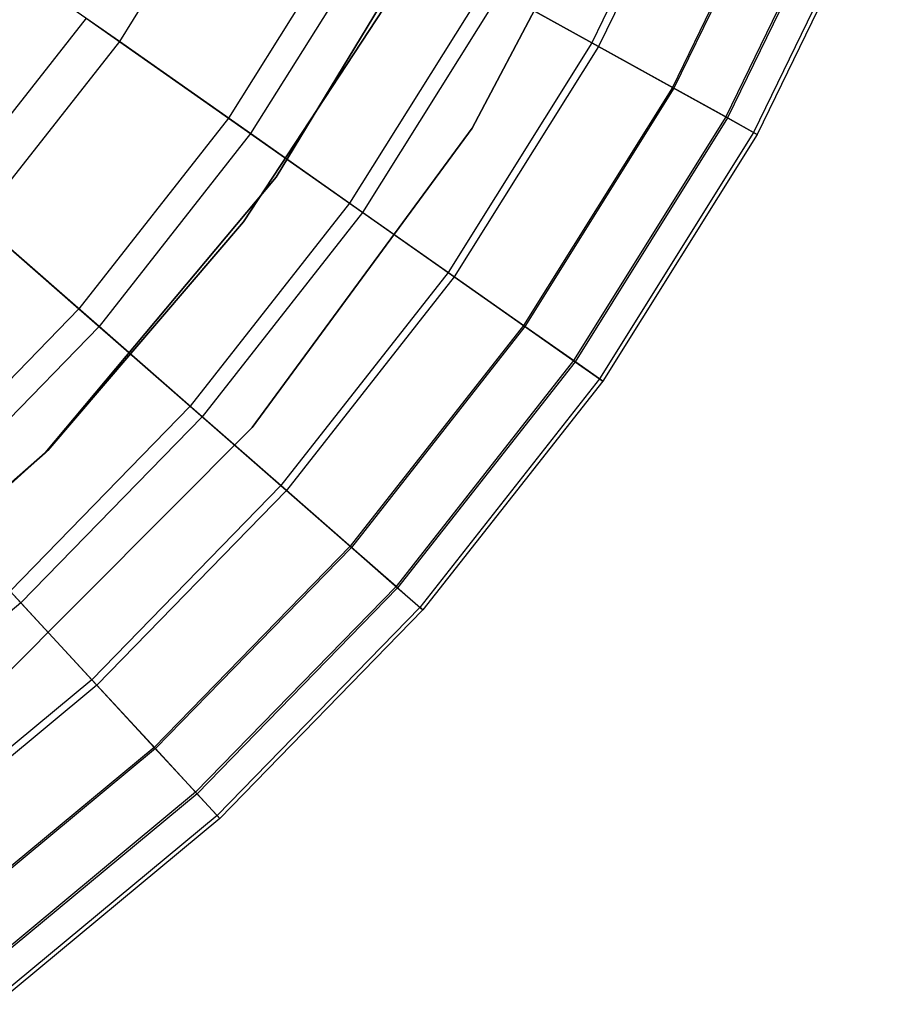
# Model space of a CAD drawing. Extents: x 0.1 to 16.1, y -3 to 3.
# Tile 59 of 65: x 9.9 to 10.9, y -2.4 to -1.3. Entities that reach past the tile are written whole.
import ezdxf

# ---------------------------------------------------------------- set-up
doc = ezdxf.new("R2010")
doc.units = 0
doc.header["$LTSCALE"] = 2.54
doc.layers.get('0').update_dxf_attribs({"color": 13, "linetype": 'CONTINUOUS'})

# ---------------------------------------------------------------- blocks, each defined once
blk = doc.blocks.new('DROPS_WOOD_D_PM_STL')
at = {"color": 0}
for p, q in [((10.6025, -1.0952, 213.1031), (10.4111, -1.4589, 213.1031)), ((10.4111, -1.4589, 220.7031), (10.6025, -1.0952, 220.7031)), ((10.6025, -1.0952, 213.1031), (10.4111, -1.4589, 213.1031)), ((10.4111, -1.4589, 220.7031), (10.6025, -1.0952, 220.7031)), ((10.6744, -1.0949, 6.3217), (10.5433, -1.3645, 6.3217)), ((10.6744, -1.0949, 6.3217), (10.5433, -1.3645, 6.3217)), ((10.6821, -1.0982, 4.0169), (10.5507, -1.3686, 4.0169)), ((10.6821, -1.0982, 4.0169), (10.5507, -1.3686, 4.0169)), ((10.7683, -1.1346, 5.9503), (10.6325, -1.4139, 5.9503)), ((10.7683, -1.1346, 5.9503), (10.6325, -1.4139, 5.9503)), ((10.77, -1.1353, 4.3004), (10.6341, -1.4148, 4.3004)), ((10.77, -1.1353, 4.3004), (10.6341, -1.4148, 4.3004)), ((10.1545, -1.1491, 3.2461), (10.0206, -1.3631, 3.2461)), ((10.1545, -1.1491, 3.2461), (10.0206, -1.3631, 3.2461)), ((10.8305, -1.1608, 4.5921), (10.6915, -1.4466, 4.5921)), ((10.8305, -1.1608, 4.5921), (10.6915, -1.4466, 4.5921)), ((10.8326, -1.1617, 5.5715), (10.6936, -1.4477, 5.5715)), ((10.8326, -1.1617, 5.5715), (10.6936, -1.4477, 5.5715)), ((10.1942, -1.5133, 213.1031), (10.4004, -1.1728, 213.1031)), ((10.4004, -1.1728, 220.7031), (10.1942, -1.5133, 220.7031)), ((10.4004, -1.1728, 220.7031), (10.1942, -1.5133, 220.7031)), ((10.1942, -1.5133, 213.1031), (10.4004, -1.1728, 213.1031)), ((10.8629, -1.1745, 4.8891), (10.7223, -1.4636, 4.8891)), ((10.8629, -1.1745, 4.8891), (10.7223, -1.4636, 4.8891)), ((10.867, -1.1762, 5.1881), (10.7262, -1.4658, 5.1881)), ((10.867, -1.1762, 5.1881), (10.7262, -1.4658, 5.1881)), ((10.2837, -1.2207, 7.0318), (10.1415, -1.448, 7.0318)), ((10.2837, -1.2207, 7.0318), (10.1415, -1.448, 7.0318)), ((10.3096, -1.235, 3.487), (10.1657, -1.465, 3.487)), ((10.3096, -1.235, 3.487), (10.1657, -1.465, 3.487)), ((10.0206, -1.3631, 3.2461), (9.856, -1.2475, 3.0249)), ((10.0206, -1.3631, 3.2461), (9.856, -1.2475, 3.0249)), ((10.1581, -1.5625, 213.3831), (10.3409, -1.2839, 213.3831)), ((10.3409, -1.2839, 213.3031), (10.1581, -1.5625, 213.3031)), ((10.1581, -1.5625, 213.3831), (10.3409, -1.2839, 213.3831)), ((10.3409, -1.2839, 213.3031), (10.1581, -1.5625, 213.3031)), ((10.1581, -1.5625, 220.7031), (10.3409, -1.2839, 220.7031)), ((10.4268, -1.2999, 6.6831), (10.2753, -1.542, 6.6831)), ((10.4268, -1.2999, 6.6831), (10.2753, -1.542, 6.6831)), ((10.4268, -1.2999, 6.6831), (10.5433, -1.3645, 6.3217)), ((10.4268, -1.2999, 6.6831), (10.5433, -1.3645, 6.3217)), ((10.4421, -1.3084, 3.7448), (10.2896, -1.5521, 3.7448)), ((10.4421, -1.3084, 3.7448), (10.2896, -1.5521, 3.7448)), ((10.5507, -1.3686, 4.0169), (10.4421, -1.3084, 3.7448)), ((10.5507, -1.3686, 4.0169), (10.4421, -1.3084, 3.7448)), ((9.9838, -1.3372, 7.3652), (9.8309, -1.532, 7.3652)), ((9.9838, -1.3372, 7.3652), (9.8309, -1.532, 7.3652)), ((9.9838, -1.3372, 7.3652), (10.1415, -1.448, 7.0318)), ((9.9838, -1.3372, 7.3652), (10.1415, -1.448, 7.0318)), ((10.0206, -1.3631, 3.2461), (9.8647, -1.5616, 3.2461)), ((10.0206, -1.3631, 3.2461), (9.8647, -1.5616, 3.2461)), ((10.1657, -1.465, 3.487), (10.0206, -1.3631, 3.2461)), ((10.1657, -1.465, 3.487), (10.0206, -1.3631, 3.2461)), ((10.5433, -1.3645, 6.3217), (10.3844, -1.6186, 6.3217)), ((10.5433, -1.3645, 6.3217), (10.3844, -1.6186, 6.3217)), ((10.5507, -1.3686, 4.0169), (10.3912, -1.6234, 4.0169)), ((10.5507, -1.3686, 4.0169), (10.3912, -1.6234, 4.0169)), ((10.5433, -1.3645, 6.3217), (10.6325, -1.4139, 5.9503)), ((10.5433, -1.3645, 6.3217), (10.6325, -1.4139, 5.9503)), ((10.6341, -1.4148, 4.3004), (10.5507, -1.3686, 4.0169)), ((10.6341, -1.4148, 4.3004), (10.5507, -1.3686, 4.0169)), ((10.6325, -1.4139, 5.9503), (10.4677, -1.6772, 5.9503)), ((10.6325, -1.4139, 5.9503), (10.4677, -1.6772, 5.9503)), ((10.6341, -1.4148, 4.3004), (10.4693, -1.6783, 4.3004)), ((10.6341, -1.4148, 4.3004), (10.4693, -1.6783, 4.3004)), ((10.6325, -1.4139, 5.9503), (10.6936, -1.4477, 5.5715)), ((10.6325, -1.4139, 5.9503), (10.6936, -1.4477, 5.5715)), ((10.6915, -1.4466, 4.5921), (10.6341, -1.4148, 4.3004)), ((10.6915, -1.4466, 4.5921), (10.6341, -1.4148, 4.3004)), ((10.1415, -1.448, 7.0318), (9.9759, -1.6589, 7.0318)), ((10.1415, -1.448, 7.0318), (9.9759, -1.6589, 7.0318)), ((10.1415, -1.448, 7.0318), (10.2753, -1.542, 6.6831)), ((10.1415, -1.448, 7.0318), (10.2753, -1.542, 6.6831)), ((10.6915, -1.4466, 4.5921), (10.523, -1.716, 4.5921)), ((10.6915, -1.4466, 4.5921), (10.523, -1.716, 4.5921)), ((10.6936, -1.4477, 5.5715), (10.5249, -1.7173, 5.5715)), ((10.6936, -1.4477, 5.5715), (10.5249, -1.7173, 5.5715)), ((10.7223, -1.4636, 4.8891), (10.6915, -1.4466, 4.5921)), ((10.7223, -1.4636, 4.8891), (10.6915, -1.4466, 4.5921)), ((10.6936, -1.4477, 5.5715), (10.7262, -1.4658, 5.1881)), ((10.6936, -1.4477, 5.5715), (10.7262, -1.4658, 5.1881)), ((10.4111, -1.4589, 213.1031), (10.1676, -1.79, 213.1031)), ((10.1676, -1.79, 220.7031), (10.4111, -1.4589, 220.7031)), ((10.4111, -1.4589, 213.1031), (10.1676, -1.79, 213.1031)), ((10.1676, -1.79, 220.7031), (10.4111, -1.4589, 220.7031)), ((10.4111, -1.4589, 213.1031), (10.4111, -1.4589, 220.7031)), ((10.4111, -1.4589, 213.1031), (10.4111, -1.4589, 220.7031)), ((10.1657, -1.465, 3.487), (9.9981, -1.6784, 3.487)), ((10.1657, -1.465, 3.487), (9.9981, -1.6784, 3.487)), ((10.2896, -1.5521, 3.7448), (10.1657, -1.465, 3.487)), ((10.2896, -1.5521, 3.7448), (10.1657, -1.465, 3.487)), ((10.7223, -1.4636, 4.8891), (10.5518, -1.7362, 4.8891)), ((10.7223, -1.4636, 4.8891), (10.5518, -1.7362, 4.8891)), ((10.7262, -1.4658, 5.1881), (10.5554, -1.7387, 5.1881)), ((10.7262, -1.4658, 5.1881), (10.5554, -1.7387, 5.1881)), ((10.7262, -1.4658, 5.1881), (10.7223, -1.4636, 4.8891)), ((10.7262, -1.4658, 5.1881), (10.7223, -1.4636, 4.8891)), ((9.9384, -1.8183, 213.1031), (10.1942, -1.5133, 213.1031)), ((10.1942, -1.5133, 220.7031), (9.9384, -1.8183, 220.7031)), ((10.1942, -1.5133, 220.7031), (9.9384, -1.8183, 220.7031)), ((9.9384, -1.8183, 213.1031), (10.1942, -1.5133, 213.1031)), ((10.1942, -1.5133, 220.7031), (10.1942, -1.5133, 213.1031)), ((10.1942, -1.5133, 220.7031), (10.1942, -1.5133, 213.1031)), ((9.8309, -1.532, 7.3652), (9.9759, -1.6589, 7.0318)), ((9.8309, -1.532, 7.3652), (9.9759, -1.6589, 7.0318)), ((10.2753, -1.542, 6.6831), (10.099, -1.7666, 6.6831)), ((10.2753, -1.542, 6.6831), (10.099, -1.7666, 6.6831)), ((10.2753, -1.542, 6.6831), (10.3844, -1.6186, 6.3217)), ((10.2753, -1.542, 6.6831), (10.3844, -1.6186, 6.3217)), ((10.2896, -1.5521, 3.7448), (10.1122, -1.7782, 3.7448)), ((10.2896, -1.5521, 3.7448), (10.1122, -1.7782, 3.7448)), ((10.3912, -1.6234, 4.0169), (10.2896, -1.5521, 3.7448)), ((10.3912, -1.6234, 4.0169), (10.2896, -1.5521, 3.7448)), ((9.9981, -1.6784, 3.487), (9.8647, -1.5616, 3.2461)), ((9.9981, -1.6784, 3.487), (9.8647, -1.5616, 3.2461)), ((9.9413, -1.8154, 213.3831), (10.1581, -1.5625, 213.3831)), ((10.1581, -1.5625, 213.3031), (9.9413, -1.8154, 213.3031)), ((9.9413, -1.8154, 213.3831), (10.1581, -1.5625, 213.3831)), ((10.1581, -1.5625, 213.3031), (9.9413, -1.8154, 213.3031)), ((9.9413, -1.8154, 220.7031), (10.1581, -1.5625, 220.7031)), ((10.1581, -1.5625, 213.3831), (10.1581, -1.5625, 213.3031)), ((10.1581, -1.5625, 213.3831), (10.1581, -1.5625, 213.3031)), ((10.3844, -1.6186, 6.3217), (10.1992, -1.8544, 6.3217)), ((10.3844, -1.6186, 6.3217), (10.1992, -1.8544, 6.3217)), ((10.3844, -1.6186, 6.3217), (10.4677, -1.6772, 5.9503)), ((10.3844, -1.6186, 6.3217), (10.4677, -1.6772, 5.9503)), ((10.3912, -1.6234, 4.0169), (10.2056, -1.8599, 4.0169)), ((10.3912, -1.6234, 4.0169), (10.2056, -1.8599, 4.0169)), ((10.4693, -1.6783, 4.3004), (10.3912, -1.6234, 4.0169)), ((10.4693, -1.6783, 4.3004), (10.3912, -1.6234, 4.0169)), ((9.9759, -1.6589, 7.0318), (9.7888, -1.8511, 7.0318)), ((9.9759, -1.6589, 7.0318), (9.7888, -1.8511, 7.0318)), ((9.9759, -1.6589, 7.0318), (10.099, -1.7666, 6.6831)), ((9.9759, -1.6589, 7.0318), (10.099, -1.7666, 6.6831)), ((10.4677, -1.6772, 5.9503), (10.2759, -1.9215, 5.9503)), ((10.4677, -1.6772, 5.9503), (10.2759, -1.9215, 5.9503)), ((10.4677, -1.6772, 5.9503), (10.5249, -1.7173, 5.5715)), ((10.4677, -1.6772, 5.9503), (10.5249, -1.7173, 5.5715)), ((9.9981, -1.6784, 3.487), (9.8089, -1.8728, 3.487)), ((9.9981, -1.6784, 3.487), (9.8089, -1.8728, 3.487)), ((10.1122, -1.7782, 3.7448), (9.9981, -1.6784, 3.487)), ((10.1122, -1.7782, 3.7448), (9.9981, -1.6784, 3.487)), ((10.4693, -1.6783, 4.3004), (10.2773, -1.9227, 4.3004)), ((10.4693, -1.6783, 4.3004), (10.2773, -1.9227, 4.3004)), ((10.523, -1.716, 4.5921), (10.4693, -1.6783, 4.3004)), ((10.523, -1.716, 4.5921), (10.4693, -1.6783, 4.3004)), ((10.523, -1.716, 4.5921), (10.3267, -1.9659, 4.5921)), ((10.523, -1.716, 4.5921), (10.3267, -1.9659, 4.5921)), ((10.5249, -1.7173, 5.5715), (10.3285, -1.9675, 5.5715)), ((10.5249, -1.7173, 5.5715), (10.3285, -1.9675, 5.5715)), ((10.5518, -1.7362, 4.8891), (10.523, -1.716, 4.5921)), ((10.5518, -1.7362, 4.8891), (10.523, -1.716, 4.5921)), ((10.5249, -1.7173, 5.5715), (10.5554, -1.7387, 5.1881)), ((10.5249, -1.7173, 5.5715), (10.5554, -1.7387, 5.1881)), ((10.5518, -1.7362, 4.8891), (10.3532, -1.9891, 4.8891)), ((10.5518, -1.7362, 4.8891), (10.3532, -1.9891, 4.8891)), ((10.5554, -1.7387, 5.1881), (10.3565, -1.992, 5.1881)), ((10.5554, -1.7387, 5.1881), (10.3565, -1.992, 5.1881)), ((10.5554, -1.7387, 5.1881), (10.5518, -1.7362, 4.8891)), ((10.5554, -1.7387, 5.1881), (10.5518, -1.7362, 4.8891)), ((10.099, -1.7666, 6.6831), (9.8998, -1.9712, 6.6831)), ((10.099, -1.7666, 6.6831), (9.8998, -1.9712, 6.6831)), ((10.099, -1.7666, 6.6831), (10.1992, -1.8544, 6.3217)), ((10.099, -1.7666, 6.6831), (10.1992, -1.8544, 6.3217)), ((10.1122, -1.7782, 3.7448), (9.9116, -1.9841, 3.7448)), ((10.1122, -1.7782, 3.7448), (9.9116, -1.9841, 3.7448)), ((10.2056, -1.8599, 4.0169), (10.1122, -1.7782, 3.7448)), ((10.2056, -1.8599, 4.0169), (10.1122, -1.7782, 3.7448)), ((10.1676, -1.79, 213.1031), (9.8775, -2.0812, 213.1031)), ((9.8775, -2.0812, 220.7031), (10.1676, -1.79, 220.7031)), ((10.1676, -1.79, 213.1031), (9.8775, -2.0812, 213.1031)), ((9.8775, -2.0812, 220.7031), (10.1676, -1.79, 220.7031)), ((10.1676, -1.79, 213.1031), (10.1676, -1.79, 220.7031)), ((10.1676, -1.79, 213.1031), (10.1676, -1.79, 220.7031)), ((9.6391, -2.0807, 213.1031), (9.9384, -1.8183, 213.1031)), ((9.9384, -1.8183, 220.7031), (9.6391, -2.0807, 220.7031)), ((9.9384, -1.8183, 220.7031), (9.6391, -2.0807, 220.7031)), ((9.6391, -2.0807, 213.1031), (9.9384, -1.8183, 213.1031)), ((9.6939, -2.0385, 213.3831), (9.9413, -1.8154, 213.3831)), ((9.9413, -1.8154, 213.3031), (9.6939, -2.0385, 213.3031)), ((9.6939, -2.0385, 213.3831), (9.9413, -1.8154, 213.3831)), ((9.9413, -1.8154, 213.3031), (9.6939, -2.0385, 213.3031)), ((9.6939, -2.0385, 220.7031), (9.9413, -1.8154, 220.7031)), ((9.9384, -1.8183, 220.7031), (9.9384, -1.8183, 213.1031)), ((9.9384, -1.8183, 220.7031), (9.9384, -1.8183, 213.1031)), ((9.9413, -1.8154, 213.3831), (9.9413, -1.8154, 213.3031)), ((9.9413, -1.8154, 213.3831), (9.9413, -1.8154, 213.3031)), ((10.1992, -1.8544, 6.3217), (9.9901, -2.0691, 6.3217)), ((10.1992, -1.8544, 6.3217), (9.9901, -2.0691, 6.3217)), ((10.2056, -1.8599, 4.0169), (9.9958, -2.0753, 4.0169)), ((10.2056, -1.8599, 4.0169), (9.9958, -2.0753, 4.0169)), ((10.1992, -1.8544, 6.3217), (10.2759, -1.9215, 5.9503)), ((10.1992, -1.8544, 6.3217), (10.2759, -1.9215, 5.9503)), ((10.2773, -1.9227, 4.3004), (10.2056, -1.8599, 4.0169)), ((10.2773, -1.9227, 4.3004), (10.2056, -1.8599, 4.0169)), ((9.9116, -1.9841, 3.7448), (9.8089, -1.8728, 3.487)), ((9.9116, -1.9841, 3.7448), (9.8089, -1.8728, 3.487)), ((10.2759, -1.9215, 5.9503), (10.0593, -2.144, 5.9503)), ((10.2759, -1.9215, 5.9503), (10.0593, -2.144, 5.9503)), ((10.2773, -1.9227, 4.3004), (10.0605, -2.1454, 4.3004)), ((10.2773, -1.9227, 4.3004), (10.0605, -2.1454, 4.3004)), ((10.2759, -1.9215, 5.9503), (10.3285, -1.9675, 5.5715)), ((10.2759, -1.9215, 5.9503), (10.3285, -1.9675, 5.5715)), ((10.3267, -1.9659, 4.5921), (10.2773, -1.9227, 4.3004)), ((10.3267, -1.9659, 4.5921), (10.2773, -1.9227, 4.3004)), ((9.8998, -1.9712, 6.6831), (9.9901, -2.0691, 6.3217)), ((9.8998, -1.9712, 6.6831), (9.9901, -2.0691, 6.3217)), ((10.3267, -1.9659, 4.5921), (10.105, -2.1936, 4.5921)), ((10.3267, -1.9659, 4.5921), (10.105, -2.1936, 4.5921)), ((10.3285, -1.9675, 5.5715), (10.1066, -2.1953, 5.5715)), ((10.3285, -1.9675, 5.5715), (10.1066, -2.1953, 5.5715)), ((10.3532, -1.9891, 4.8891), (10.3267, -1.9659, 4.5921)), ((10.3532, -1.9891, 4.8891), (10.3267, -1.9659, 4.5921)), ((10.3285, -1.9675, 5.5715), (10.3565, -1.992, 5.1881)), ((10.3285, -1.9675, 5.5715), (10.3565, -1.992, 5.1881)), ((9.9116, -1.9841, 3.7448), (9.6904, -2.1675, 3.7448)), ((9.9116, -1.9841, 3.7448), (9.6904, -2.1675, 3.7448)), ((9.9958, -2.0753, 4.0169), (9.9116, -1.9841, 3.7448)), ((9.9958, -2.0753, 4.0169), (9.9116, -1.9841, 3.7448)), ((10.3532, -1.9891, 4.8891), (10.1289, -2.2195, 4.8891)), ((10.3532, -1.9891, 4.8891), (10.1289, -2.2195, 4.8891)), ((10.3565, -1.992, 5.1881), (10.1319, -2.2227, 5.1881)), ((10.3565, -1.992, 5.1881), (10.1319, -2.2227, 5.1881)), ((10.3565, -1.992, 5.1881), (10.3532, -1.9891, 4.8891)), ((10.3565, -1.992, 5.1881), (10.3532, -1.9891, 4.8891)), ((9.9901, -2.0691, 6.3217), (9.7594, -2.2604, 6.3217)), ((9.9901, -2.0691, 6.3217), (9.7594, -2.2604, 6.3217)), ((9.9901, -2.0691, 6.3217), (10.0593, -2.144, 5.9503)), ((9.9901, -2.0691, 6.3217), (10.0593, -2.144, 5.9503)), ((9.9958, -2.0753, 4.0169), (9.7644, -2.2672, 4.0169)), ((9.9958, -2.0753, 4.0169), (9.7644, -2.2672, 4.0169)), ((10.0605, -2.1454, 4.3004), (9.9958, -2.0753, 4.0169)), ((10.0605, -2.1454, 4.3004), (9.9958, -2.0753, 4.0169)), ((10.0593, -2.144, 5.9503), (9.8201, -2.3422, 5.9503)), ((10.0593, -2.144, 5.9503), (9.8201, -2.3422, 5.9503)), ((10.0605, -2.1454, 4.3004), (9.8213, -2.3437, 4.3004)), ((10.0605, -2.1454, 4.3004), (9.8213, -2.3437, 4.3004)), ((10.0593, -2.144, 5.9503), (10.1066, -2.1953, 5.5715)), ((10.0593, -2.144, 5.9503), (10.1066, -2.1953, 5.5715)), ((10.105, -2.1936, 4.5921), (10.0605, -2.1454, 4.3004)), ((10.105, -2.1936, 4.5921), (10.0605, -2.1454, 4.3004)), ((10.105, -2.1936, 4.5921), (9.8604, -2.3964, 4.5921)), ((10.105, -2.1936, 4.5921), (9.8604, -2.3964, 4.5921)), ((10.1066, -2.1953, 5.5715), (9.8618, -2.3983, 5.5715)), ((10.1066, -2.1953, 5.5715), (9.8618, -2.3983, 5.5715)), ((10.1289, -2.2195, 4.8891), (10.105, -2.1936, 4.5921)), ((10.1289, -2.2195, 4.8891), (10.105, -2.1936, 4.5921)), ((10.1066, -2.1953, 5.5715), (10.1319, -2.2227, 5.1881)), ((10.1066, -2.1953, 5.5715), (10.1319, -2.2227, 5.1881)), ((10.1289, -2.2195, 4.8891), (9.8814, -2.4247, 4.8891)), ((10.1289, -2.2195, 4.8891), (9.8814, -2.4247, 4.8891)), ((10.1319, -2.2227, 5.1881), (10.1289, -2.2195, 4.8891)), ((10.1319, -2.2227, 5.1881), (10.1289, -2.2195, 4.8891)), ((10.1319, -2.2227, 5.1881), (9.884, -2.4282, 5.1881)), ((10.1319, -2.2227, 5.1881), (9.884, -2.4282, 5.1881))]:
    blk.add_line(p, q, dxfattribs=at)

msp = doc.modelspace()

# ---------------------------------------------------------------- block references
at = {"color": 250}
msp.add_blockref('DROPS_WOOD_D_PM_STL', (0, 0), dxfattribs=at)

doc.saveas('drawing.dxf')
